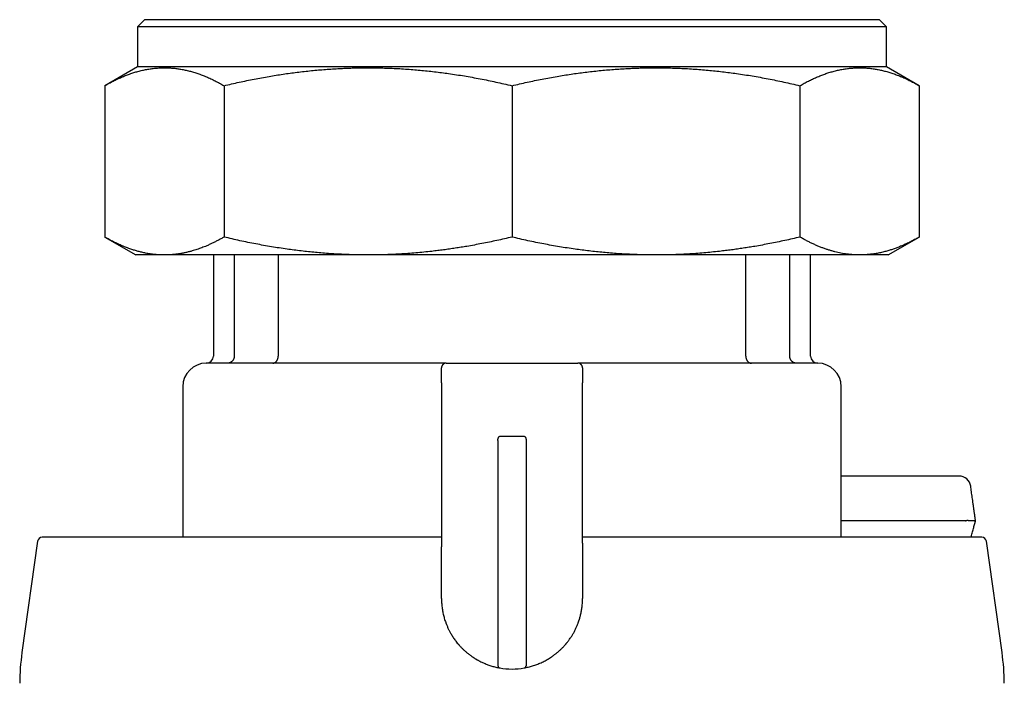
# Model space of a CAD drawing. Header units: millimetres. Extents: x 8 to 399, y 12 to 198.
# Tile 19 of 51: x 192 to 234, y 71 to 99. Entities that reach past the tile are written whole.
import ezdxf

# ---------------------------------------------------------------- set-up
doc = ezdxf.new("R2010")
doc.units = ezdxf.units.MM

msp = doc.modelspace()

# ---------------------------------------------------------------- linework, layer by layer
at = {"color": 7, "linetype": 'Continuous', "lineweight": 30}
for p, q in [((197.338, 98.749), (197.038, 98.449)), ((197.038, 98.449), (197.038, 96.749)), ((212.963, 98.449), (197.038, 98.449)), ((228.888, 98.449), (212.963, 98.449)), ((228.888, 98.449), (228.588, 98.749)), ((228.888, 96.749), (228.888, 98.449)), ((197.038, 96.749), (195.644, 95.945)), ((228.888, 96.749), (197.038, 96.749)), ((230.281, 95.945), (228.888, 96.749)), ((195.644, 95.945), (195.644, 89.51)), ((200.717, 95.945), (200.717, 89.51)), ((212.963, 95.945), (212.963, 89.51)), ((225.208, 95.945), (225.208, 89.51)), ((230.281, 95.945), (230.281, 89.51)), ((195.644, 89.51), (196.963, 88.749)), ((228.963, 88.749), (230.281, 89.51)), ((200.263, 88.749), (200.263, 84.449)), ((201.149, 88.749), (201.149, 84.449)), ((203.018, 88.749), (203.018, 84.449)), ((222.907, 84.449), (222.907, 88.749)), ((224.776, 84.449), (224.776, 88.749)), ((225.663, 84.449), (225.663, 88.749)), ((200.869, 84.149), (199.963, 84.149)), ((210.161, 84.149), (202.785, 84.149)), ((209.963, 83.949), (209.963, 83.958)), ((210.161, 84.148), (210.158, 84.149)), ((210.163, 84.149), (210.161, 84.148)), ((215.767, 84.149), (215.764, 84.148)), ((223.141, 84.149), (215.764, 84.149)), ((215.962, 83.958), (215.963, 83.949)), ((225.963, 84.149), (225.056, 84.149)), ((198.963, 83.149), (198.963, 76.749)), ((209.963, 83.316), (209.963, 76.505)), ((215.963, 76.505), (215.963, 83.316)), ((226.963, 76.749), (226.963, 83.149)), ((212.363, 80.869), (212.363, 80.6)), ((212.963, 81.039), (212.463, 81.039)), ((213.463, 81.039), (212.963, 81.039)), ((213.563, 80.869), (213.563, 80.6)), ((212.363, 80.6), (212.363, 76.557)), ((213.563, 80.6), (213.563, 76.557)), ((231.975, 79.349), (226.963, 79.349)), ((232.236, 77.449), (226.963, 77.449)), ((209.962, 76.749), (192.986, 76.749)), ((232.939, 76.749), (215.963, 76.749)), ((192.788, 76.577), (192.123, 71.846)), ((209.963, 74.149), (209.963, 76.338)), ((212.363, 76.37), (212.363, 71.394)), ((213.563, 76.37), (213.563, 71.394)), ((215.963, 76.338), (215.963, 74.149)), ((233.802, 71.846), (233.137, 76.577)), ((213.563, 71.293), (213.562, 71.285))]:
    msp.add_line(p, q, dxfattribs=at)
for centre, radius, start, end in [((199.963, 84.449), 0.3, 270, 0), ((225.963, 84.449), 0.3, 180, 270), ((199.963, 83.149), 1, 90, 180), ((210.163, 83.949), 0.2, 90, 128.2725), ((215.763, 83.949), 0.2, 43.3338, 90), ((225.963, 83.149), 1, 0, 90), ((231.975, 78.849), 0.5, 8.0053, 90), ((192.986, 76.549), 0.2, 90, 172), ((232.939, 76.549), 0.2, 8, 90), ((202.026, 70.454), 10, 172, 179.5), ((223.899, 70.454), 10, 0.5, 8), ((212.463, 71.293), 0.1, 180, 191.6178), ((212.463, 71.293), 0.1, 211.4816, 260.0718), ((212.963, 74.149), 3, 260.0718, 279.9282)]:
    msp.add_arc(centre, radius, start, end, dxfattribs=at)
for points, knots in [([(212.963, 98.749), (212.871, 98.749), (212.688, 98.749), (212.413, 98.749), (212.138, 98.749), (211.864, 98.749), (211.59, 98.749), (211.316, 98.749), (211.051, 98.749), (210.793, 98.749), (210.544, 98.749), (210.295, 98.749), (210.047, 98.749), (209.8, 98.749), (209.554, 98.749), (209.308, 98.749), (209.064, 98.749), (208.82, 98.749), (208.578, 98.749), (208.337, 98.749), (208.082, 98.749), (207.815, 98.749), (207.536, 98.749), (207.258, 98.749), (206.99, 98.749), (206.73, 98.749), (206.479, 98.749), (206.23, 98.749), (205.983, 98.749), (205.738, 98.749), (205.495, 98.749), (205.261, 98.749), (205.037, 98.749), (204.82, 98.749), (204.606, 98.749), (204.395, 98.749), (204.185, 98.749), (203.978, 98.749), (203.773, 98.749), (203.57, 98.749), (203.37, 98.749), (203.172, 98.749), (202.977, 98.749), (202.773, 98.749), (202.561, 98.749), (202.341, 98.749), (202.125, 98.749), (201.919, 98.749), (201.721, 98.749), (201.532, 98.749), (201.346, 98.749), (201.164, 98.749), (200.985, 98.749), (200.811, 98.749), (200.645, 98.749), (200.487, 98.749), (200.336, 98.749), (200.19, 98.749), (200.046, 98.749), (199.906, 98.749), (199.769, 98.749), (199.636, 98.749), (199.506, 98.749), (199.38, 98.749), (199.257, 98.749), (199.138, 98.749), (199.015, 98.749), (198.89, 98.749), (198.764, 98.749), (198.642, 98.749), (198.529, 98.749), (198.423, 98.749), (198.325, 98.749), (198.231, 98.749), (198.141, 98.749), (198.057, 98.749), (197.976, 98.749), (197.903, 98.749), (197.836, 98.749), (197.775, 98.749), (197.717, 98.749), (197.664, 98.749), (197.615, 98.749), (197.57, 98.749), (197.528, 98.749), (197.491, 98.749), (197.458, 98.749), (197.428, 98.749), (197.403, 98.749), (197.381, 98.749), (197.362, 98.749), (197.348, 98.749), (197.339, 98.749), (197.338, 98.749), (197.338, 98.749)], [0, 0, 0, 0, 0.0112, 0.0224, 0.0336, 0.0448, 0.056, 0.0672, 0.0784, 0.0886666, 0.0989333, 0.1092, 0.1194667, 0.1297334, 0.14, 0.1502667, 0.1605334, 0.1708001, 0.1810668, 0.1913335, 0.2016001, 0.2137001, 0.2258001, 0.2379, 0.25, 0.2612, 0.2724, 0.2836, 0.2948, 0.306, 0.3172, 0.3284, 0.3386666, 0.3489333, 0.3592, 0.3694667, 0.3797334, 0.39, 0.4002667, 0.4105334, 0.4208001, 0.4310668, 0.4413335, 0.4516001, 0.4637001, 0.4758001, 0.4879, 0.5, 0.5112, 0.5224, 0.5336, 0.5448, 0.556, 0.5672, 0.5784, 0.5886666, 0.5989333, 0.6092, 0.6194667, 0.6297334, 0.64, 0.6502667, 0.6605334, 0.6708001, 0.6810668, 0.6913335, 0.7016001, 0.7137001, 0.7258001, 0.7379, 0.75, 0.7612, 0.7724, 0.7836, 0.7948, 0.806, 0.8172, 0.8284, 0.8386666, 0.8489333, 0.8592, 0.8694667, 0.8797334, 0.89, 0.9002667, 0.9105334, 0.9208001, 0.9310668, 0.9413335, 0.9516001, 0.9637001, 0.9758001, 0.9879, 1, 1, 1, 1]), ([(228.588, 98.749), (228.587, 98.749), (228.586, 98.749), (228.579, 98.749), (228.567, 98.749), (228.55, 98.749), (228.528, 98.749), (228.501, 98.749), (228.471, 98.749), (228.437, 98.749), (228.4, 98.749), (228.359, 98.749), (228.314, 98.749), (228.265, 98.749), (228.212, 98.749), (228.155, 98.749), (228.094, 98.749), (228.029, 98.749), (227.96, 98.749), (227.888, 98.749), (227.807, 98.749), (227.716, 98.749), (227.616, 98.749), (227.51, 98.749), (227.402, 98.749), (227.291, 98.749), (227.18, 98.749), (227.063, 98.749), (226.943, 98.749), (226.818, 98.749), (226.688, 98.749), (226.559, 98.749), (226.429, 98.749), (226.299, 98.749), (226.166, 98.749), (226.03, 98.749), (225.89, 98.749), (225.747, 98.749), (225.6, 98.749), (225.45, 98.749), (225.297, 98.749), (225.141, 98.749), (224.981, 98.749), (224.809, 98.749), (224.623, 98.749), (224.424, 98.749), (224.22, 98.749), (224.017, 98.749), (223.816, 98.749), (223.616, 98.749), (223.413, 98.749), (223.207, 98.749), (222.998, 98.749), (222.786, 98.749), (222.577, 98.749), (222.371, 98.749), (222.168, 98.749), (221.963, 98.749), (221.756, 98.749), (221.547, 98.749), (221.335, 98.749), (221.121, 98.749), (220.905, 98.749), (220.687, 98.749), (220.467, 98.749), (220.245, 98.749), (220.008, 98.749), (219.755, 98.749), (219.487, 98.749), (219.216, 98.749), (218.949, 98.749), (218.687, 98.749), (218.431, 98.749), (218.172, 98.749), (217.912, 98.749), (217.651, 98.749), (217.388, 98.749), (217.131, 98.749), (216.88, 98.749), (216.636, 98.749), (216.39, 98.749), (216.144, 98.749), (215.897, 98.749), (215.649, 98.749), (215.4, 98.749), (215.151, 98.749), (214.901, 98.749), (214.651, 98.749), (214.4, 98.749), (214.134, 98.749), (213.853, 98.749), (213.556, 98.749), (213.259, 98.749), (213.062, 98.749), (212.963, 98.749)], [0, 0, 0, 0, 0.0112, 0.0224, 0.0336, 0.0448, 0.056, 0.0672, 0.0784, 0.088667, 0.098933, 0.1092, 0.119467, 0.129733, 0.14, 0.150267, 0.160533, 0.1708, 0.181067, 0.191333, 0.2016, 0.2137, 0.2258, 0.2379, 0.25, 0.2612, 0.2724, 0.2836, 0.2948, 0.306, 0.3172, 0.3284, 0.338667, 0.348933, 0.3592, 0.369467, 0.379733, 0.39, 0.400267, 0.410533, 0.4208, 0.431067, 0.441333, 0.4516, 0.4637, 0.4758, 0.4879, 0.5, 0.5112, 0.5224, 0.5336, 0.5448, 0.556, 0.5672, 0.5784, 0.588667, 0.598933, 0.6092, 0.619467, 0.629733, 0.64, 0.650267, 0.660533, 0.6708, 0.681067, 0.691333, 0.7016, 0.7137, 0.7258, 0.7379, 0.75, 0.7612, 0.7724, 0.7836, 0.7948, 0.806, 0.8172, 0.8284, 0.838667, 0.848933, 0.8592, 0.869467, 0.879733, 0.89, 0.900267, 0.910533, 0.9208, 0.931067, 0.941333, 0.9516, 0.9637, 0.9758, 0.9879, 1, 1, 1, 1]), ([(195.644, 95.945), (195.704, 95.979), (195.822, 96.046), (196, 96.139), (196.177, 96.225), (196.353, 96.305), (196.528, 96.377), (196.703, 96.442), (196.879, 96.501), (197.059, 96.554), (197.243, 96.6), (197.429, 96.638), (197.615, 96.668), (197.8, 96.69), (197.986, 96.703), (198.169, 96.707), (198.351, 96.704), (198.529, 96.693), (198.708, 96.673), (198.886, 96.646), (199.065, 96.612), (199.244, 96.569), (199.423, 96.519), (199.603, 96.461), (199.785, 96.395), (199.97, 96.321), (200.156, 96.239), (200.342, 96.149), (200.529, 96.051), (200.654, 95.981), (200.717, 95.945)], [0, 0, 0, 0, 0.0357312, 0.0711382, 0.106263, 0.1411498, 0.1758447, 0.2103956, 0.2448523, 0.2799362, 0.3165665, 0.3530011, 0.3893136, 0.425579, 0.4618732, 0.4982729, 0.5332819, 0.5681891, 0.6030628, 0.6379709, 0.6729805, 0.7081573, 0.743566, 0.7783528, 0.8147432, 0.8512805, 0.8880216, 0.9250208, 0.9623304, 1, 1, 1, 1]), ([(200.717, 95.945), (200.824, 95.97), (201.038, 96.021), (201.359, 96.092), (201.679, 96.16), (201.997, 96.224), (202.314, 96.284), (202.625, 96.339), (202.929, 96.389), (203.226, 96.435), (203.524, 96.477), (203.824, 96.516), (204.126, 96.552), (204.429, 96.585), (204.731, 96.613), (205.033, 96.638), (205.333, 96.659), (205.613, 96.675), (205.871, 96.687), (206.107, 96.695), (206.344, 96.701), (206.581, 96.705), (206.847, 96.707), (207.141, 96.705), (207.463, 96.699), (207.785, 96.688), (208.107, 96.673), (208.428, 96.654), (208.744, 96.631), (209.054, 96.604), (209.358, 96.574), (209.663, 96.54), (209.967, 96.502), (210.279, 96.46), (210.602, 96.412), (210.936, 96.359), (211.271, 96.301), (211.607, 96.238), (211.944, 96.172), (212.282, 96.101), (212.622, 96.025), (212.849, 95.972), (212.963, 95.945)], [0, 0, 0, 0, 0.026712, 0.053236, 0.079592, 0.105796, 0.131867, 0.157824, 0.182211, 0.206531, 0.230802, 0.255174, 0.279936, 0.304577, 0.329118, 0.353583, 0.377993, 0.40237, 0.421517, 0.440669, 0.459839, 0.479036, 0.498273, 0.524426, 0.550512, 0.57656, 0.602598, 0.628655, 0.654759, 0.679439, 0.704207, 0.729087, 0.753952, 0.778353, 0.805634, 0.83299, 0.860445, 0.888022, 0.915744, 0.943634, 0.971712, 1, 1, 1, 1]), ([(212.963, 95.945), (213.07, 95.97), (213.284, 96.021), (213.605, 96.092), (213.925, 96.16), (214.243, 96.224), (214.56, 96.284), (214.871, 96.339), (215.175, 96.389), (215.472, 96.435), (215.77, 96.477), (216.07, 96.516), (216.372, 96.552), (216.675, 96.585), (216.977, 96.613), (217.278, 96.638), (217.579, 96.659), (217.858, 96.675), (218.116, 96.687), (218.353, 96.695), (218.59, 96.701), (218.827, 96.705), (219.093, 96.707), (219.387, 96.705), (219.709, 96.699), (220.031, 96.688), (220.352, 96.673), (220.674, 96.654), (220.989, 96.631), (221.299, 96.604), (221.604, 96.574), (221.909, 96.54), (222.213, 96.502), (222.525, 96.46), (222.848, 96.412), (223.182, 96.359), (223.517, 96.301), (223.853, 96.238), (224.19, 96.172), (224.528, 96.101), (224.868, 96.025), (225.095, 95.972), (225.208, 95.945)], [0, 0, 0, 0, 0.026712, 0.053236, 0.079592, 0.105796, 0.131867, 0.157824, 0.182211, 0.206531, 0.230802, 0.255174, 0.279936, 0.304577, 0.329118, 0.353583, 0.377993, 0.40237, 0.421517, 0.440669, 0.459839, 0.479036, 0.498273, 0.524426, 0.550512, 0.57656, 0.602598, 0.628655, 0.654759, 0.679439, 0.704207, 0.729087, 0.753952, 0.778353, 0.805634, 0.83299, 0.860445, 0.888022, 0.915744, 0.943634, 0.971712, 1, 1, 1, 1]), ([(225.208, 95.945), (225.268, 95.979), (225.386, 96.046), (225.564, 96.139), (225.741, 96.225), (225.917, 96.305), (226.092, 96.377), (226.267, 96.442), (226.443, 96.501), (226.623, 96.554), (226.807, 96.6), (226.993, 96.638), (227.178, 96.668), (227.364, 96.69), (227.55, 96.703), (227.733, 96.707), (227.915, 96.704), (228.093, 96.693), (228.271, 96.673), (228.45, 96.646), (228.629, 96.612), (228.808, 96.569), (228.987, 96.519), (229.167, 96.461), (229.349, 96.395), (229.534, 96.321), (229.719, 96.239), (229.906, 96.149), (230.093, 96.051), (230.218, 95.981), (230.281, 95.945)], [0, 0, 0, 0, 0.035731, 0.071138, 0.106263, 0.14115, 0.175845, 0.210396, 0.244852, 0.279936, 0.316567, 0.353001, 0.389314, 0.425579, 0.461873, 0.498273, 0.533282, 0.568189, 0.603063, 0.637971, 0.67298, 0.708157, 0.743566, 0.778353, 0.814743, 0.851281, 0.888022, 0.925021, 0.96233, 1, 1, 1, 1]), ([(198.18, 88.749), (198.114, 88.75), (197.98, 88.752), (197.781, 88.767), (197.581, 88.792), (197.396, 88.823), (197.224, 88.86), (197.067, 88.9), (196.91, 88.945), (196.744, 88.999), (196.571, 89.062), (196.387, 89.136), (196.203, 89.218), (196.017, 89.308), (195.831, 89.405), (195.707, 89.475), (195.644, 89.51)], [0, 0, 0, 0, 0.078291, 0.156349, 0.234365, 0.312529, 0.374167, 0.4361, 0.498414, 0.559129, 0.631516, 0.704196, 0.77728, 0.850874, 0.925082, 1, 1, 1, 1]), ([(200.717, 89.51), (200.672, 89.485), (200.583, 89.434), (200.45, 89.363), (200.318, 89.295), (200.186, 89.231), (200.054, 89.172), (199.933, 89.119), (199.82, 89.074), (199.717, 89.035), (199.615, 88.999), (199.511, 88.965), (199.407, 88.933), (199.291, 88.899), (199.162, 88.866), (199.021, 88.835), (198.881, 88.809), (198.741, 88.787), (198.601, 88.77), (198.461, 88.758), (198.321, 88.751), (198.227, 88.75), (198.18, 88.749)], [0, 0, 0, 0, 0.0534702, 0.1065662, 0.1593226, 0.2117752, 0.263961, 0.3159182, 0.3566072, 0.397199, 0.4377138, 0.4781719, 0.519162, 0.5606693, 0.615996, 0.6710777, 0.7259771, 0.7807582, 0.8354855, 0.8902243, 0.9450404, 1, 1, 1, 1]), ([(206.84, 88.749), (206.732, 88.75), (206.517, 88.751), (206.196, 88.757), (205.874, 88.768), (205.553, 88.783), (205.232, 88.803), (204.917, 88.826), (204.608, 88.853), (204.303, 88.884), (203.999, 88.918), (203.696, 88.955), (203.385, 88.998), (203.064, 89.045), (202.732, 89.099), (202.399, 89.156), (202.065, 89.219), (201.73, 89.285), (201.393, 89.356), (201.055, 89.431), (200.83, 89.484), (200.717, 89.51)], [0, 0, 0, 0, 0.052229, 0.104327, 0.15635, 0.208354, 0.260395, 0.31253, 0.36182, 0.411287, 0.460976, 0.510591, 0.559129, 0.613397, 0.667813, 0.722425, 0.77728, 0.832422, 0.887895, 0.943741, 1, 1, 1, 1]), ([(212.963, 89.51), (212.855, 89.485), (212.641, 89.434), (212.319, 89.363), (212, 89.295), (211.681, 89.231), (211.363, 89.172), (211.069, 89.119), (210.798, 89.074), (210.55, 89.035), (210.302, 88.999), (210.053, 88.965), (209.802, 88.933), (209.52, 88.899), (209.208, 88.866), (208.869, 88.835), (208.531, 88.809), (208.193, 88.787), (207.855, 88.77), (207.517, 88.758), (207.179, 88.751), (206.953, 88.75), (206.84, 88.749)], [0, 0, 0, 0, 0.05347, 0.106566, 0.159323, 0.211775, 0.263961, 0.315918, 0.356607, 0.397199, 0.437714, 0.478172, 0.519162, 0.560669, 0.615996, 0.671078, 0.725977, 0.780758, 0.835485, 0.890224, 0.94504, 1, 1, 1, 1]), ([(219.085, 88.749), (218.978, 88.75), (218.763, 88.751), (218.441, 88.757), (218.12, 88.768), (217.799, 88.783), (217.478, 88.803), (217.163, 88.826), (216.853, 88.853), (216.549, 88.884), (216.244, 88.918), (215.942, 88.955), (215.631, 88.998), (215.31, 89.045), (214.978, 89.099), (214.644, 89.156), (214.31, 89.219), (213.975, 89.285), (213.639, 89.356), (213.301, 89.431), (213.076, 89.484), (212.963, 89.51)], [0, 0, 0, 0, 0.052229, 0.104327, 0.15635, 0.208354, 0.260395, 0.31253, 0.36182, 0.411287, 0.460976, 0.510591, 0.559129, 0.613397, 0.667813, 0.722425, 0.77728, 0.832422, 0.887895, 0.943741, 1, 1, 1, 1]), ([(225.208, 89.51), (225.101, 89.485), (224.887, 89.434), (224.565, 89.363), (224.245, 89.295), (223.927, 89.231), (223.609, 89.172), (223.315, 89.119), (223.044, 89.074), (222.796, 89.035), (222.548, 88.999), (222.299, 88.965), (222.047, 88.933), (221.765, 88.899), (221.454, 88.866), (221.115, 88.835), (220.777, 88.809), (220.439, 88.787), (220.101, 88.77), (219.763, 88.758), (219.425, 88.751), (219.199, 88.75), (219.085, 88.749)], [0, 0, 0, 0, 0.05347, 0.106566, 0.159323, 0.211775, 0.263961, 0.315918, 0.356607, 0.397199, 0.437714, 0.478172, 0.519162, 0.560669, 0.615996, 0.671078, 0.725977, 0.780758, 0.835485, 0.890224, 0.94504, 1, 1, 1, 1]), ([(227.745, 88.749), (227.7, 88.75), (227.611, 88.751), (227.478, 88.757), (227.344, 88.768), (227.211, 88.783), (227.078, 88.803), (226.948, 88.826), (226.82, 88.853), (226.694, 88.884), (226.568, 88.918), (226.443, 88.955), (226.314, 88.998), (226.181, 89.045), (226.043, 89.099), (225.905, 89.156), (225.767, 89.219), (225.628, 89.285), (225.489, 89.356), (225.349, 89.431), (225.255, 89.484), (225.208, 89.51)], [0, 0, 0, 0, 0.0522295, 0.1043271, 0.1563496, 0.2083536, 0.260395, 0.3125296, 0.3618197, 0.411287, 0.4609762, 0.510591, 0.5591291, 0.613397, 0.6678132, 0.7224255, 0.7772802, 0.8324224, 0.8878954, 0.9437411, 1, 1, 1, 1]), ([(230.281, 89.51), (230.214, 89.473), (230.081, 89.398), (229.882, 89.295), (229.684, 89.2), (229.501, 89.121), (229.333, 89.054), (229.179, 88.999), (229.023, 88.948), (228.857, 88.899), (228.679, 88.855), (228.492, 88.816), (228.305, 88.786), (228.118, 88.765), (227.932, 88.752), (227.807, 88.75), (227.745, 88.749)], [0, 0, 0, 0, 0.080063, 0.159323, 0.237899, 0.315918, 0.376914, 0.437714, 0.498386, 0.560669, 0.634381, 0.707694, 0.780758, 0.853727, 0.926756, 1, 1, 1, 1]), ([(198.18, 88.749), (198.144, 88.749), (198.07, 88.749), (197.965, 88.749), (197.865, 88.749), (197.771, 88.749), (197.681, 88.749), (197.599, 88.749), (197.522, 88.749), (197.452, 88.749), (197.386, 88.749), (197.325, 88.749), (197.268, 88.749), (197.215, 88.749), (197.165, 88.749), (197.121, 88.749), (197.083, 88.749), (197.049, 88.749), (197.022, 88.749), (197, 88.749), (196.983, 88.749), (196.971, 88.749), (196.964, 88.749), (196.963, 88.749), (196.963, 88.749)], [0, 0, 0, 0, 0.046667, 0.093333, 0.14, 0.186667, 0.233333, 0.28, 0.324, 0.368, 0.412, 0.456, 0.5, 0.546667, 0.593333, 0.64, 0.686667, 0.733333, 0.78, 0.824, 0.868, 0.912, 0.956, 1, 1, 1, 1]), ([(206.84, 88.749), (206.772, 88.749), (206.637, 88.749), (206.435, 88.749), (206.235, 88.749), (206.036, 88.749), (205.839, 88.749), (205.643, 88.749), (205.448, 88.749), (205.251, 88.749), (205.053, 88.749), (204.854, 88.749), (204.656, 88.749), (204.46, 88.749), (204.266, 88.749), (204.076, 88.749), (203.891, 88.749), (203.711, 88.749), (203.532, 88.749), (203.355, 88.749), (203.181, 88.749), (203.007, 88.749), (202.836, 88.749), (202.664, 88.749), (202.492, 88.749), (202.318, 88.749), (202.148, 88.749), (201.979, 88.749), (201.812, 88.749), (201.651, 88.749), (201.494, 88.749), (201.342, 88.749), (201.192, 88.749), (201.044, 88.749), (200.898, 88.749), (200.755, 88.749), (200.614, 88.749), (200.473, 88.749), (200.332, 88.749), (200.192, 88.749), (200.055, 88.749), (199.92, 88.749), (199.788, 88.749), (199.661, 88.749), (199.538, 88.749), (199.419, 88.749), (199.303, 88.749), (199.19, 88.749), (199.08, 88.749), (198.972, 88.749), (198.866, 88.749), (198.762, 88.749), (198.659, 88.749), (198.557, 88.749), (198.458, 88.749), (198.362, 88.749), (198.269, 88.749), (198.21, 88.749), (198.18, 88.749)], [0, 0, 0, 0, 0.0175, 0.035, 0.0525, 0.07, 0.0875, 0.105, 0.1225, 0.14, 0.158333, 0.176667, 0.195, 0.213333, 0.231667, 0.25, 0.2675, 0.285, 0.3025, 0.32, 0.3375, 0.355, 0.3725, 0.39, 0.408333, 0.426667, 0.445, 0.463333, 0.481667, 0.5, 0.5175, 0.535, 0.5525, 0.57, 0.5875, 0.605, 0.6225, 0.64, 0.658333, 0.676667, 0.695, 0.713333, 0.731667, 0.75, 0.7675, 0.785, 0.8025, 0.82, 0.8375, 0.855, 0.8725, 0.89, 0.908333, 0.926667, 0.945, 0.963333, 0.981667, 1, 1, 1, 1]), ([(212.963, 88.749), (212.889, 88.749), (212.742, 88.749), (212.521, 88.749), (212.301, 88.749), (212.08, 88.749), (211.861, 88.749), (211.644, 88.749), (211.428, 88.749), (211.212, 88.749), (210.996, 88.749), (210.778, 88.749), (210.559, 88.749), (210.34, 88.749), (210.122, 88.749), (209.905, 88.749), (209.688, 88.749), (209.472, 88.749), (209.257, 88.749), (209.042, 88.749), (208.828, 88.749), (208.614, 88.749), (208.402, 88.749), (208.191, 88.749), (207.973, 88.749), (207.749, 88.749), (207.52, 88.749), (207.292, 88.749), (207.065, 88.749), (206.915, 88.749), (206.84, 88.749)], [0, 0, 0, 0, 0.0351232, 0.0702464, 0.1053696, 0.1404928, 0.1756161, 0.2101121, 0.2446081, 0.2791041, 0.3136001, 0.3488001, 0.3840002, 0.4192002, 0.4544002, 0.4896002, 0.5248002, 0.5600002, 0.5952002, 0.6304002, 0.6656002, 0.7008002, 0.7360003, 0.7712003, 0.8064003, 0.8451202, 0.8838402, 0.9225601, 0.9612801, 1, 1, 1, 1]), ([(219.085, 88.749), (219.017, 88.749), (218.881, 88.749), (218.676, 88.749), (218.469, 88.749), (218.261, 88.749), (218.054, 88.749), (217.846, 88.749), (217.64, 88.749), (217.432, 88.749), (217.222, 88.749), (217.01, 88.749), (216.795, 88.749), (216.58, 88.749), (216.365, 88.749), (216.148, 88.749), (215.931, 88.749), (215.713, 88.749), (215.495, 88.749), (215.277, 88.749), (215.058, 88.749), (214.838, 88.749), (214.618, 88.749), (214.398, 88.749), (214.17, 88.749), (213.935, 88.749), (213.692, 88.749), (213.449, 88.749), (213.206, 88.749), (213.044, 88.749), (212.963, 88.749)], [0, 0, 0, 0, 0.035123, 0.070246, 0.10537, 0.140493, 0.175616, 0.210112, 0.244608, 0.279104, 0.3136, 0.3488, 0.384, 0.4192, 0.4544, 0.4896, 0.5248, 0.56, 0.5952, 0.6304, 0.6656, 0.7008, 0.736, 0.7712, 0.8064, 0.84512, 0.88384, 0.92256, 0.96128, 1, 1, 1, 1]), ([(227.745, 88.749), (227.716, 88.749), (227.66, 88.749), (227.571, 88.749), (227.48, 88.749), (227.386, 88.749), (227.29, 88.749), (227.19, 88.749), (227.088, 88.749), (226.982, 88.749), (226.871, 88.749), (226.756, 88.749), (226.638, 88.749), (226.517, 88.749), (226.393, 88.749), (226.268, 88.749), (226.143, 88.749), (226.017, 88.749), (225.889, 88.749), (225.758, 88.749), (225.625, 88.749), (225.489, 88.749), (225.351, 88.749), (225.208, 88.749), (225.061, 88.749), (224.909, 88.749), (224.755, 88.749), (224.598, 88.749), (224.438, 88.749), (224.279, 88.749), (224.12, 88.749), (223.961, 88.749), (223.801, 88.749), (223.638, 88.749), (223.473, 88.749), (223.306, 88.749), (223.137, 88.749), (222.964, 88.749), (222.786, 88.749), (222.603, 88.749), (222.418, 88.749), (222.231, 88.749), (222.043, 88.749), (221.855, 88.749), (221.668, 88.749), (221.483, 88.749), (221.296, 88.749), (221.107, 88.749), (220.917, 88.749), (220.726, 88.749), (220.533, 88.749), (220.335, 88.749), (220.133, 88.749), (219.926, 88.749), (219.718, 88.749), (219.509, 88.749), (219.298, 88.749), (219.156, 88.749), (219.085, 88.749)], [0, 0, 0, 0, 0.0175, 0.035, 0.0525, 0.07, 0.0875, 0.105, 0.1225, 0.14, 0.158333, 0.176667, 0.195, 0.213333, 0.231667, 0.25, 0.2675, 0.285, 0.3025, 0.32, 0.3375, 0.355, 0.3725, 0.39, 0.408333, 0.426667, 0.445, 0.463333, 0.481667, 0.5, 0.5175, 0.535, 0.5525, 0.57, 0.5875, 0.605, 0.6225, 0.64, 0.658333, 0.676667, 0.695, 0.713333, 0.731667, 0.75, 0.7675, 0.785, 0.8025, 0.82, 0.8375, 0.855, 0.8725, 0.89, 0.908333, 0.926667, 0.945, 0.963333, 0.981667, 1, 1, 1, 1]), ([(228.963, 88.749), (228.962, 88.749), (228.961, 88.749), (228.953, 88.749), (228.939, 88.749), (228.92, 88.749), (228.896, 88.749), (228.867, 88.749), (228.834, 88.749), (228.797, 88.749), (228.754, 88.749), (228.707, 88.749), (228.655, 88.749), (228.596, 88.749), (228.531, 88.749), (228.461, 88.749), (228.385, 88.749), (228.304, 88.749), (228.22, 88.749), (228.133, 88.749), (228.043, 88.749), (227.948, 88.749), (227.849, 88.749), (227.779, 88.749), (227.745, 88.749)], [0, 0, 0, 0, 0.046667, 0.093333, 0.14, 0.186667, 0.233333, 0.28, 0.324, 0.368, 0.412, 0.456, 0.5, 0.546667, 0.593333, 0.64, 0.686667, 0.733333, 0.78, 0.824, 0.868, 0.912, 0.956, 1, 1, 1, 1]), ([(201.149, 84.449), (201.149, 84.44), (201.148, 84.42), (201.144, 84.391), (201.137, 84.362), (201.128, 84.334), (201.116, 84.308), (201.102, 84.283), (201.086, 84.259), (201.068, 84.237), (201.048, 84.218), (201.026, 84.2), (201.002, 84.185), (200.977, 84.172), (200.951, 84.162), (200.924, 84.155), (200.897, 84.15), (200.879, 84.15), (200.869, 84.149)], [0, 0, 0, 0, 0.06196, 0.123974, 0.186651, 0.250585, 0.312559, 0.374339, 0.436535, 0.499745, 0.560799, 0.622305, 0.684883, 0.749125, 0.812124, 0.874516, 0.936931, 1, 1, 1, 1]), ([(202.785, 84.149), (202.792, 84.15), (202.807, 84.15), (202.83, 84.155), (202.852, 84.162), (202.874, 84.172), (202.895, 84.184), (202.914, 84.199), (202.933, 84.217), (202.95, 84.237), (202.965, 84.258), (202.979, 84.282), (202.991, 84.307), (203.001, 84.334), (203.009, 84.362), (203.014, 84.391), (203.018, 84.42), (203.018, 84.439), (203.018, 84.449)], [0, 0, 0, 0, 0.06196, 0.123974, 0.186652, 0.250585, 0.312559, 0.374339, 0.436535, 0.499745, 0.5608, 0.622305, 0.684884, 0.749125, 0.812124, 0.874516, 0.936931, 1, 1, 1, 1]), ([(222.907, 84.449), (222.907, 84.44), (222.907, 84.42), (222.911, 84.391), (222.916, 84.362), (222.924, 84.334), (222.934, 84.308), (222.946, 84.283), (222.959, 84.259), (222.975, 84.237), (222.991, 84.218), (223.01, 84.2), (223.03, 84.185), (223.051, 84.172), (223.072, 84.162), (223.095, 84.155), (223.117, 84.15), (223.133, 84.15), (223.141, 84.149)], [0, 0, 0, 0, 0.06196, 0.1239736, 0.1866515, 0.2505854, 0.3125586, 0.3743387, 0.436535, 0.499745, 0.5607993, 0.622305, 0.6848835, 0.749125, 0.8121242, 0.8745155, 0.9369305, 1, 1, 1, 1]), ([(225.056, 84.149), (225.046, 84.15), (225.028, 84.15), (225.001, 84.155), (224.974, 84.162), (224.948, 84.172), (224.924, 84.184), (224.9, 84.199), (224.878, 84.217), (224.858, 84.237), (224.839, 84.258), (224.823, 84.282), (224.809, 84.307), (224.797, 84.334), (224.788, 84.362), (224.781, 84.391), (224.777, 84.42), (224.776, 84.439), (224.776, 84.449)], [0, 0, 0, 0, 0.06196, 0.123974, 0.186652, 0.250585, 0.312559, 0.374339, 0.436535, 0.499745, 0.5608, 0.622305, 0.684884, 0.749125, 0.812124, 0.874516, 0.936931, 1, 1, 1, 1]), ([(202.785, 84.149), (202.743, 84.149), (202.66, 84.149), (202.539, 84.149), (202.42, 84.149), (202.304, 84.149), (202.19, 84.149), (202.081, 84.149), (201.976, 84.149), (201.876, 84.149), (201.778, 84.149), (201.683, 84.149), (201.589, 84.149), (201.499, 84.149), (201.411, 84.149), (201.325, 84.149), (201.242, 84.149), (201.162, 84.149), (201.084, 84.149), (201.01, 84.149), (200.938, 84.149), (200.892, 84.149), (200.869, 84.149)], [0, 0, 0, 0, 0.052266, 0.104531, 0.156797, 0.209062, 0.261328, 0.313593, 0.362872, 0.412151, 0.46143, 0.510711, 0.559996, 0.60928, 0.658564, 0.707847, 0.757129, 0.80641, 0.85481, 0.903208, 0.951605, 1, 1, 1, 1]), ([(210.039, 84.106), (210.035, 84.104), (210.029, 84.098), (210.02, 84.089), (210.011, 84.08), (210.003, 84.07), (209.996, 84.059), (209.989, 84.048), (209.983, 84.037), (209.978, 84.027), (209.974, 84.017), (209.971, 84.008), (209.969, 84), (209.967, 83.992), (209.966, 83.984), (209.964, 83.976), (209.963, 83.967), (209.963, 83.961), (209.963, 83.958)], [0, 0, 0, 0, 0.085606, 0.165524, 0.240403, 0.31099, 0.378116, 0.442687, 0.505642, 0.564854, 0.618268, 0.665988, 0.708136, 0.746588, 0.791354, 0.847389, 0.916668, 1, 1, 1, 1]), ([(209.963, 83.316), (209.963, 83.331), (209.963, 83.36), (209.963, 83.403), (209.963, 83.446), (209.963, 83.488), (209.963, 83.529), (209.963, 83.568), (209.963, 83.607), (209.963, 83.643), (209.963, 83.678), (209.963, 83.711), (209.963, 83.743), (209.963, 83.774), (209.963, 83.805), (209.963, 83.835), (209.963, 83.861), (209.963, 83.884), (209.963, 83.904), (209.963, 83.921), (209.963, 83.934), (209.963, 83.943), (209.963, 83.948), (209.963, 83.949), (209.963, 83.949)], [0, 0, 0, 0, 0.041629, 0.083102, 0.124558, 0.166136, 0.207973, 0.250206, 0.292085, 0.333696, 0.375174, 0.416654, 0.458272, 0.500163, 0.549999, 0.599624, 0.649268, 0.699165, 0.74954, 0.799784, 0.849722, 0.899583, 0.9496, 1, 1, 1, 1]), ([(210.163, 84.149), (210.246, 84.149), (210.412, 84.149), (210.662, 84.149), (210.912, 84.149), (211.163, 84.149), (211.414, 84.149), (211.665, 84.149), (211.924, 84.149), (212.192, 84.149), (212.469, 84.149), (212.746, 84.149), (213.023, 84.149), (213.3, 84.149), (213.576, 84.149), (213.853, 84.149), (214.129, 84.149), (214.406, 84.149), (214.68, 84.149), (214.952, 84.149), (215.223, 84.149), (215.493, 84.149), (215.673, 84.149), (215.763, 84.149)], [0, 0, 0, 0, 0.0448, 0.0896001, 0.1344001, 0.1792001, 0.2240002, 0.2688002, 0.3136003, 0.3628802, 0.4121602, 0.4614402, 0.5107202, 0.5600001, 0.6092801, 0.6585601, 0.7078401, 0.7571201, 0.8064, 0.8548, 0.9032, 0.9516, 1, 1, 1, 1]), ([(215.962, 83.958), (215.962, 83.961), (215.962, 83.965), (215.961, 83.973), (215.96, 83.98), (215.959, 83.989), (215.957, 83.997), (215.954, 84.006), (215.951, 84.016), (215.947, 84.026), (215.942, 84.036), (215.937, 84.047), (215.93, 84.058), (215.923, 84.068), (215.916, 84.077), (215.908, 84.086), (215.901, 84.094), (215.895, 84.099), (215.893, 84.101)], [0, 0, 0, 0, 0.080526, 0.14786, 0.203493, 0.250334, 0.29375, 0.340705, 0.392318, 0.448681, 0.509861, 0.574167, 0.638552, 0.704045, 0.771835, 0.84307, 0.918811, 1, 1, 1, 1]), ([(215.963, 83.949), (215.963, 83.949), (215.963, 83.948), (215.963, 83.943), (215.963, 83.934), (215.963, 83.921), (215.963, 83.904), (215.963, 83.884), (215.963, 83.861), (215.963, 83.835), (215.963, 83.805), (215.963, 83.772), (215.963, 83.737), (215.963, 83.699), (215.963, 83.658), (215.963, 83.614), (215.963, 83.569), (215.963, 83.521), (215.963, 83.472), (215.963, 83.421), (215.963, 83.369), (215.963, 83.334), (215.963, 83.316)], [0, 0, 0, 0, 0.050117, 0.099958, 0.149749, 0.199721, 0.250099, 0.300242, 0.350073, 0.399821, 0.449717, 0.499991, 0.550013, 0.599768, 0.649493, 0.699423, 0.749792, 0.800067, 0.849986, 0.899787, 0.949712, 1, 1, 1, 1]), ([(225.056, 84.149), (225.031, 84.149), (224.981, 84.149), (224.903, 84.149), (224.822, 84.149), (224.738, 84.149), (224.652, 84.149), (224.564, 84.149), (224.476, 84.149), (224.387, 84.149), (224.295, 84.149), (224.201, 84.149), (224.105, 84.149), (224.006, 84.149), (223.905, 84.149), (223.802, 84.149), (223.696, 84.149), (223.588, 84.149), (223.479, 84.149), (223.369, 84.149), (223.256, 84.149), (223.179, 84.149), (223.141, 84.149)], [0, 0, 0, 0, 0.052266, 0.104531, 0.156797, 0.209062, 0.261328, 0.313593, 0.362872, 0.412151, 0.46143, 0.510711, 0.559996, 0.60928, 0.658564, 0.707847, 0.757129, 0.80641, 0.85481, 0.903208, 0.951605, 1, 1, 1, 1]), ([(212.363, 80.869), (212.363, 80.875), (212.363, 80.886), (212.364, 80.902), (212.366, 80.918), (212.369, 80.934), (212.373, 80.948), (212.378, 80.967), (212.387, 80.988), (212.4, 81.01), (212.415, 81.027), (212.427, 81.035), (212.433, 81.039)], [0, 0, 0, 0, 0.088112, 0.173841, 0.257401, 0.339024, 0.418959, 0.49747, 0.645901, 0.776396, 0.892687, 1, 1, 1, 1]), ([(212.463, 81.039), (212.458, 81.039), (212.447, 81.039), (212.438, 81.039), (212.433, 81.039)], [0, 0, 0, 0, 0.492833, 1, 1, 1, 1]), ([(213.492, 81.039), (213.487, 81.039), (213.478, 81.039), (213.468, 81.039), (213.463, 81.039)], [0, 0, 0, 0, 0.507167, 1, 1, 1, 1]), ([(213.492, 81.039), (213.498, 81.035), (213.51, 81.028), (213.522, 81.014), (213.529, 81.002), (213.535, 80.994), (213.539, 80.984), (213.544, 80.974), (213.55, 80.957), (213.557, 80.934), (213.562, 80.902), (213.562, 80.881), (213.563, 80.869)], [0, 0, 0, 0, 0.106921, 0.222846, 0.273008, 0.325711, 0.381182, 0.439614, 0.501175, 0.659808, 0.825434, 1, 1, 1, 1]), ([(232.47, 78.919), (232.47, 78.919), (232.47, 78.919), (232.47, 78.919), (232.469, 78.918), (232.468, 78.918)], [0, 0, 0, 0, 0.235824, 0.680626, 1, 1, 1, 1]), ([(232.675, 77.45), (232.668, 77.498), (232.655, 77.596), (232.634, 77.743), (232.613, 77.89), (232.593, 78.034), (232.573, 78.175), (232.554, 78.31), (232.536, 78.439), (232.519, 78.563), (232.502, 78.684), (232.485, 78.802), (232.474, 78.88), (232.469, 78.918)], [0, 0, 0, 0, 0.097936, 0.200348, 0.300567, 0.398594, 0.494429, 0.588071, 0.674355, 0.758689, 0.841075, 0.921512, 1, 1, 1, 1]), ([(232.248, 77.455), (232.249, 77.456), (232.253, 77.459), (232.26, 77.461), (232.269, 77.464), (232.28, 77.466), (232.292, 77.467), (232.303, 77.468), (232.311, 77.469), (232.316, 77.469), (232.319, 77.469), (232.322, 77.469), (232.325, 77.469), (232.328, 77.469), (232.333, 77.469), (232.339, 77.469), (232.347, 77.469), (232.356, 77.469), (232.366, 77.468), (232.376, 77.468), (232.387, 77.468), (232.399, 77.467), (232.417, 77.466), (232.439, 77.465), (232.463, 77.464), (232.484, 77.463), (232.501, 77.462), (232.515, 77.461), (232.525, 77.461), (232.532, 77.46), (232.536, 77.46), (232.539, 77.46), (232.541, 77.46), (232.543, 77.459), (232.545, 77.459), (232.546, 77.459), (232.548, 77.459), (232.558, 77.458), (232.574, 77.457), (232.596, 77.456), (232.615, 77.455), (232.632, 77.454), (232.645, 77.453), (232.657, 77.452), (232.665, 77.451), (232.671, 77.45), (232.675, 77.45), (232.676, 77.45), (232.677, 77.45)], [0, 0, 0, 0, 0.008767, 0.019149, 0.033004, 0.049447, 0.068657, 0.082926, 0.098501, 0.1028, 0.107192, 0.111678, 0.116257, 0.120931, 0.1257, 0.136605, 0.14881, 0.162333, 0.177192, 0.193409, 0.211003, 0.229993, 0.2504, 0.295632, 0.337156, 0.374781, 0.408359, 0.430725, 0.450739, 0.468373, 0.473112, 0.477643, 0.481964, 0.486076, 0.489979, 0.493672, 0.497154, 0.500427, 0.554459, 0.607902, 0.660615, 0.712469, 0.763347, 0.813145, 0.861776, 0.909165, 0.955254, 1, 1, 1, 1]), ([(232.236, 77.449), (232.238, 77.45), (232.242, 77.451), (232.246, 77.453), (232.248, 77.455)], [0, 0, 0, 0, 0.4602193, 1, 1, 1, 1]), ([(232.488, 76.749), (232.495, 76.775), (232.511, 76.834), (232.535, 76.924), (232.561, 77.02), (232.585, 77.113), (232.609, 77.203), (232.632, 77.289), (232.654, 77.372), (232.668, 77.425), (232.675, 77.45)], [0, 0, 0, 0, 0.110521, 0.251209, 0.388164, 0.521385, 0.648592, 0.772198, 0.892202, 1, 1, 1, 1]), ([(232.661, 77.397), (232.661, 77.397), (232.663, 77.403), (232.667, 77.414), (232.672, 77.431), (232.675, 77.443), (232.677, 77.45)], [0, 0, 0, 0, 0.037403, 0.323723, 0.644588, 1, 1, 1, 1]), ([(209.963, 76.505), (209.963, 76.491), (209.963, 76.464), (209.963, 76.422), (209.963, 76.38), (209.963, 76.352), (209.963, 76.338)], [0, 0, 0, 0, 0.250378, 0.500039, 0.74968, 1, 1, 1, 1]), ([(215.963, 76.505), (215.963, 76.491), (215.963, 76.464), (215.963, 76.422), (215.963, 76.38), (215.963, 76.352), (215.963, 76.338)], [0, 0, 0, 0, 0.250378, 0.500039, 0.74968, 1, 1, 1, 1]), ([(209.963, 74.149), (209.963, 74.118), (209.963, 74.055), (209.968, 73.96), (209.976, 73.865), (209.986, 73.769), (210, 73.673), (210.017, 73.578), (210.036, 73.485), (210.059, 73.394), (210.084, 73.303), (210.112, 73.212), (210.134, 73.148), (210.148, 73.11), (210.152, 73.099), (210.156, 73.088), (210.161, 73.077), (210.165, 73.066), (210.169, 73.054), (210.181, 73.026), (210.199, 72.981), (210.226, 72.92), (210.252, 72.863), (210.28, 72.807), (210.308, 72.751), (210.338, 72.695), (210.373, 72.635), (210.412, 72.57), (210.456, 72.5), (210.503, 72.43), (210.554, 72.36), (210.608, 72.289), (210.649, 72.239), (210.674, 72.21), (210.682, 72.201), (210.689, 72.192), (210.697, 72.183), (210.705, 72.174), (210.713, 72.165), (210.732, 72.143), (210.761, 72.111), (210.8, 72.07), (210.839, 72.03), (210.88, 71.99), (210.923, 71.949), (210.965, 71.911), (211.008, 71.873), (211.05, 71.838), (211.091, 71.805), (211.13, 71.774), (211.169, 71.745), (211.206, 71.717), (211.242, 71.691), (211.277, 71.668), (211.309, 71.646), (211.339, 71.627), (211.366, 71.61), (211.39, 71.594), (211.412, 71.581), (211.432, 71.569), (211.449, 71.559), (211.461, 71.552), (211.469, 71.547), (211.474, 71.545), (211.478, 71.542), (211.483, 71.54), (211.487, 71.537), (211.491, 71.535), (211.502, 71.529), (211.526, 71.515), (211.574, 71.49), (211.637, 71.458), (211.709, 71.423), (211.782, 71.391), (211.86, 71.359), (211.941, 71.328), (212.024, 71.3), (212.108, 71.273), (212.194, 71.249), (212.278, 71.228), (212.362, 71.21), (212.418, 71.199), (212.445, 71.194)], [0, 0, 0, 0, 0.022416, 0.045022, 0.067817, 0.090802, 0.113977, 0.137343, 0.159548, 0.181923, 0.204468, 0.227183, 0.250068, 0.252864, 0.255681, 0.258518, 0.261376, 0.264254, 0.267152, 0.270071, 0.286489, 0.30167, 0.317344, 0.331754, 0.346557, 0.361752, 0.37734, 0.396409, 0.416035, 0.436216, 0.456955, 0.47825, 0.500101, 0.502982, 0.505847, 0.508696, 0.511529, 0.514346, 0.517148, 0.519933, 0.534968, 0.547986, 0.560619, 0.575159, 0.589154, 0.602606, 0.616415, 0.6296, 0.64216, 0.654096, 0.665408, 0.676723, 0.687335, 0.697246, 0.706454, 0.714959, 0.722762, 0.729476, 0.735566, 0.741031, 0.745872, 0.750089, 0.751297, 0.752503, 0.753709, 0.754914, 0.756118, 0.757322, 0.758524, 0.765119, 0.776824, 0.797499, 0.815713, 0.833696, 0.854802, 0.87558, 0.896029, 0.917575, 0.938746, 0.95954, 0.979958, 1, 1, 1, 1]), ([(213.48, 71.194), (213.509, 71.2), (213.568, 71.211), (213.657, 71.23), (213.747, 71.253), (213.838, 71.279), (213.929, 71.309), (214.02, 71.341), (214.109, 71.377), (214.197, 71.415), (214.285, 71.456), (214.373, 71.501), (214.431, 71.533), (214.461, 71.551), (214.463, 71.551), (214.464, 71.552), (214.465, 71.553), (214.467, 71.554), (214.468, 71.554), (214.471, 71.556), (214.48, 71.561), (214.493, 71.569), (214.508, 71.578), (214.526, 71.589), (214.546, 71.602), (214.57, 71.616), (214.595, 71.633), (214.623, 71.651), (214.654, 71.672), (214.687, 71.694), (214.721, 71.719), (214.758, 71.746), (214.797, 71.776), (214.839, 71.809), (214.883, 71.844), (214.928, 71.882), (214.974, 71.924), (215.021, 71.967), (215.068, 72.012), (215.115, 72.059), (215.163, 72.11), (215.211, 72.163), (215.245, 72.202), (215.265, 72.227), (215.272, 72.234), (215.278, 72.242), (215.284, 72.249), (215.29, 72.257), (215.297, 72.265), (215.312, 72.284), (215.334, 72.312), (215.364, 72.351), (215.398, 72.398), (215.438, 72.454), (215.48, 72.518), (215.518, 72.578), (215.553, 72.636), (215.585, 72.692), (215.617, 72.752), (215.649, 72.814), (215.68, 72.878), (215.709, 72.941), (215.735, 73.003), (215.759, 73.063), (215.776, 73.107), (215.786, 73.136), (215.791, 73.15), (215.796, 73.165), (215.801, 73.179), (215.806, 73.194), (215.811, 73.208), (215.823, 73.245), (215.84, 73.3), (215.861, 73.374), (215.88, 73.45), (215.898, 73.531), (215.915, 73.616), (215.929, 73.702), (215.942, 73.791), (215.951, 73.881), (215.958, 73.971), (215.962, 74.06), (215.962, 74.12), (215.963, 74.149)], [0, 0, 0, 0, 0.0212705, 0.0429633, 0.0650787, 0.0876169, 0.1105781, 0.1339625, 0.1563984, 0.1792109, 0.2023999, 0.2259656, 0.2499083, 0.2502598, 0.2506163, 0.2509778, 0.2513442, 0.2517157, 0.2520922, 0.2524736, 0.2546609, 0.2589421, 0.2631715, 0.2677847, 0.2737771, 0.2803134, 0.2873936, 0.2955831, 0.3043971, 0.3138355, 0.3238984, 0.3345856, 0.3466029, 0.3593225, 0.3727446, 0.386869, 0.4016958, 0.417225, 0.4325102, 0.4484198, 0.4649538, 0.4821121, 0.4998949, 0.5022663, 0.5046313, 0.5069899, 0.509342, 0.5116878, 0.5140271, 0.51636, 0.5290764, 0.5402664, 0.5513018, 0.5706229, 0.5894511, 0.6058456, 0.6218471, 0.6374557, 0.6526713, 0.6702728, 0.6873175, 0.7038054, 0.7197367, 0.7351113, 0.7499293, 0.7535948, 0.757256, 0.7609129, 0.7645654, 0.7682135, 0.7718573, 0.7754967, 0.7954352, 0.8131265, 0.8307131, 0.8515129, 0.8721646, 0.8926685, 0.9144729, 0.9361081, 0.9575741, 0.9788713, 1, 1, 1, 1]), ([(212.363, 71.394), (212.363, 71.388), (212.363, 71.375), (212.363, 71.356), (212.363, 71.338), (212.363, 71.325), (212.363, 71.316), (212.363, 71.31), (212.363, 71.304), (212.363, 71.3), (212.363, 71.297), (212.363, 71.295), (212.363, 71.293), (212.363, 71.293), (212.363, 71.293)], [0, 0, 0, 0, 0.126499, 0.248643, 0.371262, 0.49913, 0.563678, 0.626354, 0.68779, 0.748656, 0.80964, 0.871427, 0.934676, 1, 1, 1, 1]), ([(212.363, 71.285), (212.363, 71.283), (212.363, 71.279), (212.365, 71.273), (212.366, 71.269), (212.367, 71.266), (212.368, 71.263), (212.368, 71.26), (212.37, 71.257), (212.371, 71.253), (212.374, 71.247), (212.378, 71.24), (212.384, 71.231), (212.392, 71.222), (212.401, 71.215), (212.409, 71.209), (212.419, 71.204), (212.431, 71.198), (212.44, 71.196), (212.445, 71.195)], [0, 0, 0, 0, 0.07577, 0.13694, 0.183407, 0.202115, 0.219098, 0.241923, 0.267445, 0.295548, 0.343635, 0.399996, 0.486495, 0.572589, 0.655851, 0.718842, 0.797207, 0.89175, 1, 1, 1, 1]), ([(213.48, 71.195), (213.484, 71.196), (213.492, 71.198), (213.504, 71.203), (213.514, 71.208), (213.523, 71.214), (213.532, 71.221), (213.54, 71.23), (213.547, 71.239), (213.551, 71.247), (213.554, 71.253), (213.555, 71.257), (213.556, 71.26), (213.557, 71.263), (213.558, 71.265), (213.559, 71.269), (213.56, 71.273), (213.562, 71.279), (213.562, 71.283), (213.562, 71.285)], [0, 0, 0, 0, 0.095776, 0.183432, 0.261313, 0.32991, 0.419552, 0.508303, 0.594586, 0.65114, 0.699658, 0.728191, 0.754245, 0.777622, 0.794721, 0.813431, 0.860026, 0.92206, 1, 1, 1, 1]), ([(213.563, 71.394), (213.563, 71.388), (213.563, 71.375), (213.563, 71.356), (213.563, 71.338), (213.563, 71.323), (213.563, 71.309), (213.563, 71.3), (213.563, 71.294), (213.563, 71.293), (213.563, 71.293)], [0, 0, 0, 0, 0.126267, 0.248305, 0.370921, 0.498856, 0.626086, 0.748397, 0.87124, 1, 1, 1, 1])]:
    msp.add_open_spline(points, degree=3, knots=knots, dxfattribs=at)
for points in [[(212.363, 76.557), (212.363, 76.542), (212.363, 76.511), (212.363, 76.464), (212.363, 76.417), (212.363, 76.386), (212.363, 76.37)], [(213.563, 76.557), (213.563, 76.542), (213.563, 76.511), (213.563, 76.464), (213.563, 76.417), (213.563, 76.386), (213.563, 76.37)]]:
    msp.add_open_spline(points, degree=3, dxfattribs=at)

doc.saveas('drawing.dxf')
